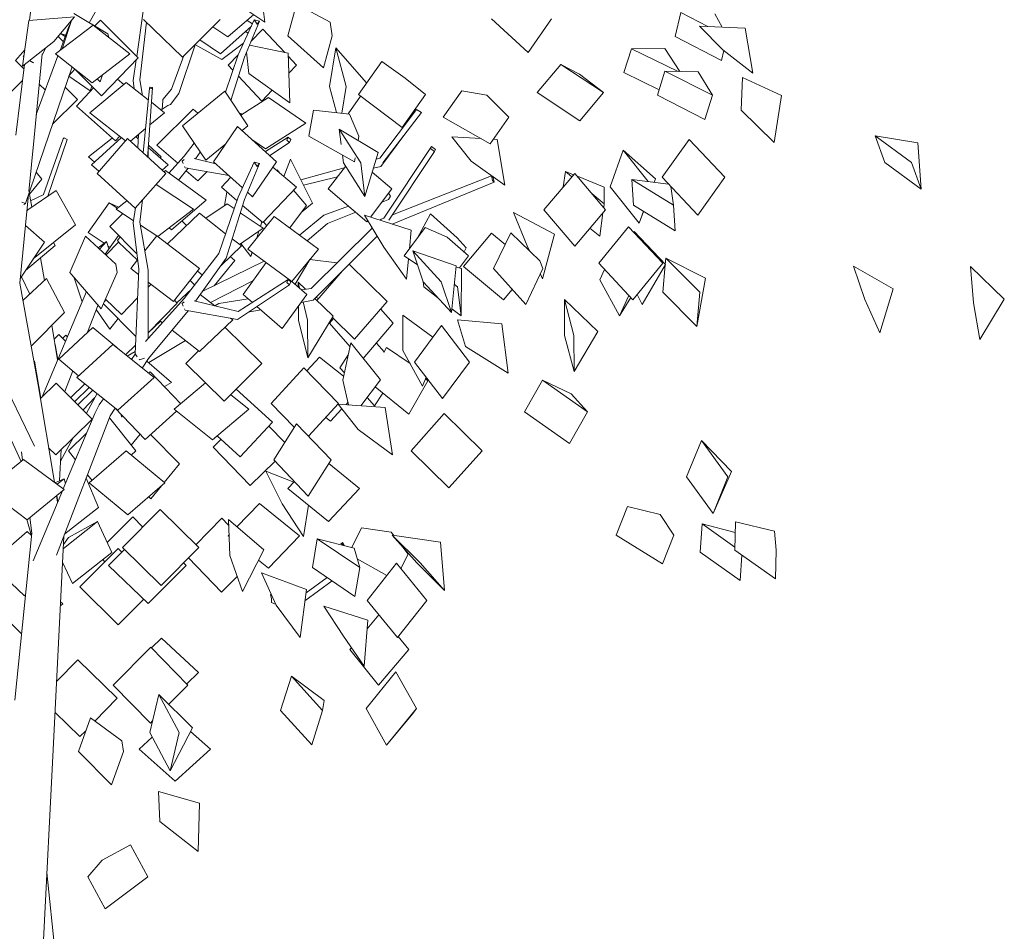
# Model space of a CAD drawing. Extents: x -25320 to 294860, y -9059 to 10983.
# Tile 17 of 58: x -18553 to -15788, y 5736 to 8297. Entities that reach past the tile are written whole.
import ezdxf

# ---------------------------------------------------------------- set-up
doc = ezdxf.new("R2010")
doc.units = 0
doc.header["$MEASUREMENT"] = 0
doc.layers.add('COUPE', color=7, linetype='Continuous', lineweight=0)

msp = doc.modelspace()

# ---------------------------------------------------------------- linework, layer by layer
at = {"layer": 'COUPE', "linetype": 'Continuous', "lineweight": 20}
for p, q in [((-18357.9, 8287.9), (-18283.9, 8421)), ((-18525.4, 8294.6), (-18513.7, 8391.7)), ((-17864.7, 8290.1), (-17978.1, 8365.8)), ((-17800.5, 8251.1), (-17776.2, 8340.3)), ((-17681.8, 8289.7), (-17776.2, 8340.3)), ((-18527.2, 8294.4), (-18399.6, 8304.3)), ((-18457.7, 8235.4), (-18399.6, 8304.3)), ((-18433.3, 8218.1), (-18407.7, 8294.8)), ((-18305.6, 8256.9), (-18401.3, 8313.8)), ((-18342.8, 8279), (-18326.5, 8295.8)), ((-18220.6, 8189.5), (-18326.5, 8295.8)), ((-18224.6, 8193.5), (-18206.4, 8320.7)), ((-18096.5, 8191.8), (-18205.4, 8297.4)), ((-18096.5, 8191.8), (-17990.1, 8297.4)), ((-17969.2, 8248.2), (-17895.8, 8310.9)), ((-17940.1, 8198), (-17894.4, 8296.3)), ((-17899.8, 8284.8), (-17914.6, 8294.8)), ((-17894.4, 8296.3), (-17886.8, 8284.5)), ((-17880, 8292.6), (-17894.4, 8296.3)), ((-17864.7, 8290.1), (-17868.2, 8320.2)), ((-17125.6, 8204.4), (-17228.6, 8299.1)), ((-17125.6, 8204.4), (-17060.2, 8299.1)), ((-16712.8, 8249.4), (-16696.7, 8316.6)), ((-16620.7, 8277.4), (-16696.7, 8316.6)), ((-16601.4, 8313.2), (-16580.9, 8275.5)), ((-18545.6, 8166.4), (-18527.2, 8294.4)), ((-18453, 8200.5), (-18347.3, 8281.4)), ((-18440, 8210.5), (-18415.2, 8277.7)), ((-18415.2, 8277.7), (-18411.2, 8284)), ((-18243.9, 8200.5), (-18347.3, 8281.4)), ((-18215.6, 8127.6), (-18197.1, 8289.4)), ((-17969.2, 8248.2), (-18011.1, 8276.6)), ((-17989.4, 8200.6), (-17902.5, 8278.9)), ((-17922, 8191.7), (-17880, 8292.6)), ((-17903.9, 8235.3), (-17870.2, 8270)), ((-17886.8, 8284.5), (-17880, 8292.6)), ((-17809, 8204.8), (-17870.2, 8270)), ((-17675.7, 8251.1), (-17681.8, 8289.7)), ((-16516.5, 8272.6), (-16643.9, 8278.4)), ((-16578.9, 8212.4), (-16643.9, 8278.4)), ((-16494.2, 8146.4), (-16516.5, 8272.6)), ((-18430.9, 8235.1), (-18445.6, 8249.7)), ((-18444.2, 8248.2), (-18441.6, 8254.5)), ((-18425.7, 8249.3), (-18438.5, 8258.1)), ((-18424.2, 8253.3), (-18438.3, 8258.4)), ((-18302.9, 8246.7), (-18305.6, 8256.9)), ((-17989.4, 8200.6), (-18047.8, 8240.1)), ((-17911.8, 8258.8), (-17919.1, 8263.9)), ((-17700, 8161.8), (-17800.5, 8251.1)), ((-17700, 8161.8), (-17675.7, 8251.1)), ((-16582.8, 8182.2), (-16712.8, 8249.4)), ((-18545.6, 8166.4), (-18457.7, 8235.4)), ((-18490.5, 8197.2), (-18481, 8217.1)), ((-18431.8, 8216.7), (-18433.3, 8218.1)), ((-18106.2, 8089.3), (-18060.3, 8226.5)), ((-17985.9, 8184.6), (-18061.1, 8226.9)), ((-17985.9, 8184.6), (-17924.7, 8231.1)), ((-17799.4, 8202.8), (-17907.9, 8225.5)), ((-17682.9, 8108.8), (-17665.5, 8217.7)), ((-17579.2, 8119.1), (-17665.5, 8217.7)), ((-17636.3, 8108.8), (-17665.5, 8217.7)), ((-16857.2, 8148), (-16834.8, 8214.9)), ((-16741.4, 8215.9), (-16834.8, 8214.9)), ((-16704.2, 8151.1), (-16834.8, 8214.9)), ((-16741.4, 8215.9), (-16699.8, 8151)), ((-16494.2, 8146.4), (-16578.9, 8212.4)), ((-18565.1, 8181.8), (-18539.1, 8211.6)), ((-18543.2, 8193.3), (-18541.2, 8197.4)), ((-18543.2, 8193.3), (-18541.9, 8192.4)), ((-18512.9, 7965.4), (-18490.1, 8200.4)), ((-18506.6, 8030.1), (-18445.8, 8194.9)), ((-18349.6, 8119.6), (-18453, 8200.5)), ((-18349.6, 8119.6), (-18243.9, 8200.5)), ((-18323.8, 8083.2), (-18220.6, 8189.5)), ((-18126.6, 8101.8), (-18092.1, 8196.1)), ((-17975.7, 8093.1), (-17940.1, 8198)), ((-17968.1, 8169.1), (-17940.2, 8197.8)), ((-17960, 8069.8), (-17922, 8191.7)), ((-17910.2, 8145.6), (-17916.4, 8205.2)), ((-17794.5, 8063.4), (-17799.4, 8202.8)), ((-17775.5, 8169.1), (-17799.1, 8194.2)), ((-16582.8, 8182.2), (-16576.1, 8210.2)), ((-18541.6, 8158.6), (-18565.1, 8181.8)), ((-18564, 7972.2), (-18540.2, 8170.7)), ((-18536.9, 7780.6), (-18406.2, 8163.9)), ((-18525.9, 8181.9), (-18516.7, 8176)), ((-18516.7, 8176), (-18513.3, 8175.1)), ((-18414.8, 8138.6), (-18398.2, 8157.6)), ((-18323.8, 8083.2), (-18397.3, 8156.9)), ((-18234.3, 8125.7), (-18226, 8183.9)), ((-17954.8, 8154.8), (-17968.1, 8169.1)), ((-17797.4, 8146.4), (-17775.5, 8169.1)), ((-17602.3, 8086.6), (-17536.2, 8179.5)), ((-17470.8, 8132.3), (-17536.2, 8179.5)), ((-17100.3, 8091.9), (-17033.9, 8170.9)), ((-16981, 8144.1), (-17033.9, 8170.9)), ((-16913.7, 8091.9), (-17033.9, 8170.9)), ((-18355.5, 8097.3), (-18414.9, 8138.2)), ((-18327.1, 8122.4), (-18335.8, 8130.2)), ((-18327.1, 8122.4), (-18320.6, 8141.9)), ((-18261.2, 8114.2), (-18278.6, 8129.8)), ((-17873.4, 8068.1), (-17938.8, 8137.8)), ((-17794.5, 8063.4), (-17910.2, 8145.6)), ((-17413.3, 8086.6), (-17470.8, 8132.3)), ((-16981, 8144.1), (-16913.7, 8091.9)), ((-16757.7, 8099.4), (-16857.2, 8148)), ((-16762.3, 8084.3), (-16741.6, 8152)), ((-16648, 8149.8), (-16741.6, 8152)), ((-16608.2, 8084.3), (-16741.6, 8152)), ((-16648, 8149.8), (-16608.2, 8084.3)), ((-16527.1, 8042.9), (-16523.5, 8134)), ((-16414.3, 8083.3), (-16523.5, 8134)), ((-18598.7, 8072.8), (-18545.6, 8125.8)), ((-18481.2, 8098.8), (-18498.3, 8115.7)), ((-18391.1, 8072.8), (-18425.5, 8107.2)), ((-18393.7, 8053.9), (-18345.8, 8105.2)), ((-18355.9, 8035.5), (-18253.9, 8120.2)), ((-18355.5, 8097.3), (-18350.4, 8109.8)), ((-18192.2, 8071.5), (-18253.9, 8120.2)), ((-18231.5, 8102.5), (-18234.3, 8125.7)), ((-18208, 8084), (-18215.6, 8127.6)), ((-18206.2, 7922.6), (-18189, 8104.7)), ((-18193.7, 7919.9), (-18180.6, 8105.8)), ((-18186.6, 8107.5), (-18189, 8104.7)), ((-18189, 8104.7), (-18183, 8103.1)), ((-18180.6, 8105.8), (-18186.6, 8107.5)), ((-18183, 8103.1), (-18180.6, 8105.8)), ((-18151, 8072.4), (-18126.6, 8101.8)), ((-17663.2, 8035.6), (-17682.9, 8108.8)), ((-17648.2, 8033.9), (-17636.3, 8108.8)), ((-18129.5, 8058.9), (-18106.2, 8089.3)), ((-18096.2, 7998.9), (-17977.6, 8095.9)), ((-17912.2, 7998.9), (-17977.6, 8095.9)), ((-17932.1, 8028.5), (-17854.4, 8078)), ((-17873.4, 8068.1), (-17843.9, 8098.5)), ((-17749.5, 8005.8), (-17854.4, 8078)), ((-17631.2, 8032.1), (-17596.4, 8082.1)), ((-17479.3, 7993.8), (-17602.3, 8086.6)), ((-17479.3, 7993.8), (-17413.3, 8086.6)), ((-17364.2, 8022.8), (-17312, 8097.3)), ((-17241.3, 8084.9), (-17312, 8097.3)), ((-17179.8, 8022.8), (-17241.3, 8084.9)), ((-16980.2, 8013), (-17100.3, 8091.9)), ((-16980.2, 8013), (-16913.7, 8091.9)), ((-16628.9, 8016.7), (-16762.3, 8084.3)), ((-16628.9, 8016.7), (-16608.2, 8084.3)), ((-16434.2, 7951.9), (-16414.3, 8083.3)), ((-18461, 8003), (-18391.1, 8072.8)), ((-18284.6, 7956.4), (-18393.7, 8053.9)), ((-18146.5, 8035.5), (-18183.5, 8064.7)), ((-18154.5, 8044.1), (-18137.3, 8055.4)), ((-18152.3, 8053.2), (-18154.5, 8044.1)), ((-18151, 8072.4), (-18152.3, 8053.2)), ((-18137.3, 8055.4), (-18129.5, 8058.9)), ((-18255.7, 7956.6), (-18355.9, 8035.5)), ((-18187.9, 8001.1), (-18146.5, 8035.5)), ((-18167.7, 7944.5), (-18065.9, 8045.1)), ((-18053.3, 8034.1), (-18065.9, 8045.1)), ((-17934.5, 8032.1), (-17932.6, 8033.3)), ((-17932.6, 8033.3), (-17933.7, 8030.9)), ((-17928.9, 8030.5), (-17932.6, 8033.3)), ((-17741.4, 7969.9), (-17728.6, 8042.9)), ((-17627.3, 8031.6), (-17728.6, 8042.9)), ((-17600.5, 7969.9), (-17627.3, 8031.6)), ((-17542.2, 7907.5), (-17438.7, 8044.2)), ((-17533.4, 7894.4), (-17424.5, 8035.7)), ((-17438.7, 8044.2), (-17424.5, 8035.7)), ((-17232, 7948.4), (-17364.2, 8022.8)), ((-17232, 7948.4), (-17179.8, 8022.8)), ((-16434.2, 7951.9), (-16527.1, 8042.9)), ((-18242.5, 7955.8), (-18199.7, 7991.3)), ((-18030.8, 7902), (-18096.2, 7998.9)), ((-18008.7, 7897.8), (-17941.3, 7996.8)), ((-17831.7, 7897.8), (-17941.3, 7996.8)), ((-17928.7, 7985.4), (-17912.2, 7998.9)), ((-17862.6, 7933.5), (-17749.5, 8005.8)), ((-18527.5, 7814.4), (-18512.9, 7965.4)), ((-18431.5, 7961.7), (-18428.7, 7965)), ((-18428.7, 7965), (-18419.7, 7960.6)), ((-18359.7, 7911.4), (-18293.5, 7964.3)), ((-18351.2, 7889), (-18267.5, 7965.9)), ((-18336.1, 7864.9), (-18250.1, 7962.9)), ((-18284.6, 7956.4), (-18272.3, 7969.6)), ((-18143.3, 7864.9), (-18250.1, 7962.9)), ((-18220.3, 7962.1), (-18227.4, 7968.3)), ((-18220, 7968.8), (-18223.3, 7971.8)), ((-18221.4, 7936.5), (-18219.8, 7974.7)), ((-17862.9, 7926), (-17799.7, 7966.6)), ((-17799.7, 7966.6), (-17803.1, 7958.5)), ((-17792.1, 7960.2), (-17799.7, 7966.6)), ((-17613.3, 7897), (-17741.4, 7969.9)), ((-17650.6, 7946.2), (-17655.8, 7989)), ((-17546.5, 7923.9), (-17655.8, 7989)), ((-17595.6, 7894.4), (-17655.8, 7989)), ((-17602.7, 7957.3), (-17600.5, 7969.9)), ((-17538.7, 7884.5), (-17471.4, 7974.8)), ((-17257.6, 7962.8), (-17339.6, 7967.4)), ((-17285.5, 7899.7), (-17339.6, 7967.4)), ((-16123.6, 7895.4), (-16150.9, 7970.1)), ((-16030.8, 7950.8), (-16150.9, 7970.1)), ((-16049.2, 7895.4), (-16150.9, 7970.1)), ((-18486.7, 7805.3), (-18431.5, 7961.7)), ((-18474.1, 7800.9), (-18419.7, 7960.6)), ((-18192.3, 7909.8), (-18192.2, 7940.2)), ((-18136.1, 7889), (-18192.2, 7937.7)), ((-18155.6, 7911.4), (-18192, 7943.9)), ((-18109.4, 7893.5), (-18167.7, 7944.5)), ((-18091.8, 7913.2), (-18063.3, 7950.1)), ((-18030.8, 7902), (-17974.5, 7948)), ((-17862.6, 7933.5), (-17898.8, 7958.4)), ((-17851, 7915.2), (-17795.6, 7952.1)), ((-17803.1, 7958.5), (-17795.6, 7952.1)), ((-17795.6, 7952.1), (-17792.1, 7960.2)), ((-17530.4, 7739.1), (-17397.1, 7940.6)), ((-17397.1, 7940.6), (-17399.8, 7934.7)), ((-17385.9, 7932.4), (-17397.1, 7940.6)), ((-17212.2, 7960.3), (-17223.2, 7960.9)), ((-17191, 7831.9), (-17212.2, 7960.3)), ((-16749.1, 7854.1), (-16673.3, 7960.4)), ((-16572.9, 7854.1), (-16673.3, 7960.4)), ((-16022, 7820.7), (-16030.8, 7950.8)), ((-18343, 7896.6), (-18359.7, 7911.4)), ((-18194.6, 7911.9), (-18193.7, 7919.9)), ((-18158.9, 7908.8), (-18155.6, 7911.4)), ((-18134.1, 7866), (-18091.8, 7913.2)), ((-18059.3, 7905.9), (-18046, 7924.5)), ((-17644.4, 7894.4), (-17647, 7916.2)), ((-17613.3, 7897), (-17611.2, 7908.9)), ((-17584.2, 7799.8), (-17546.5, 7923.9)), ((-17516.4, 7733.1), (-17388.6, 7926.5)), ((-17399.8, 7934.7), (-17388.6, 7926.5)), ((-17388.6, 7926.5), (-17385.9, 7932.4)), ((-16895.4, 7827.5), (-16858.8, 7930)), ((-16768.1, 7849.4), (-16858.8, 7930)), ((-16788.7, 7842.3), (-16858.8, 7930)), ((-18330.7, 7871.1), (-18351.2, 7889)), ((-18152.8, 7873.6), (-18136.1, 7889)), ((-18091.6, 7904.1), (-18097.4, 7899.6)), ((-18097.4, 7899.6), (-18094.1, 7892.4)), ((-18090.2, 7884.1), (-18088.8, 7880.9)), ((-18088.8, 7880.9), (-17965.9, 7859.1)), ((-18063.6, 7907), (-18002.2, 7891.9)), ((-17927.8, 7824.6), (-18008.7, 7897.8)), ((-18003.7, 7892.3), (-18003.2, 7892.8)), ((-17940.1, 7798), (-17894.4, 7896.3)), ((-17922, 7791.7), (-17880, 7892.6)), ((-17899.2, 7798.8), (-17831.7, 7897.8)), ((-17894.4, 7896.3), (-17886.8, 7884.5)), ((-17880, 7892.6), (-17894.4, 7896.3)), ((-17886.8, 7884.5), (-17880, 7892.6)), ((-17776.3, 7826.1), (-17842.3, 7882.4)), ((-17811.7, 7856.3), (-17792.8, 7905)), ((-17731.4, 7781.1), (-17792.8, 7905)), ((-17763.9, 7846.6), (-17641.7, 7880.2)), ((-17686.9, 7821.1), (-17638.2, 7884.7)), ((-17584.2, 7799.8), (-17644.4, 7894.4)), ((-17584.2, 7799.8), (-17595.6, 7894.4)), ((-17560.1, 7879.4), (-17538.7, 7884.5)), ((-17552.4, 7904.7), (-17542.2, 7907.5)), ((-17191, 7831.9), (-17285.5, 7899.7)), ((-16022, 7820.7), (-16123.6, 7895.4)), ((-16022, 7820.7), (-16049.2, 7895.4)), ((-18491.1, 7849.1), (-18506.9, 7868.4)), ((-18229.3, 7766.9), (-18336.1, 7864.9)), ((-18229.3, 7766.9), (-18143.3, 7864.9)), ((-18147.8, 7869), (-18143.4, 7872.7)), ((-18029.2, 7789.7), (-18143.4, 7872.7)), ((-18107, 7846.3), (-18079.7, 7879.3)), ((-18052.6, 7843.9), (-18085.3, 7872.5)), ((-18052.6, 7843.9), (-18026.4, 7869.8)), ((-17987, 7826.1), (-17960.4, 7854.1)), ((-17831.3, 7873), (-17830, 7874.8)), ((-17822.5, 7865.5), (-17830, 7874.8)), ((-17756.7, 7832), (-17660.9, 7855.1)), ((-17507.9, 7821.1), (-17563.5, 7868.1)), ((-17506.1, 7748.6), (-17228.6, 7858.2)), ((-17223.9, 7853.8), (-17228.6, 7858.2)), ((-17228.6, 7858.2), (-17225.4, 7844.6)), ((-17220.6, 7840.2), (-17223.9, 7853.8)), ((-17081.1, 7762.9), (-16994.5, 7865.1)), ((-17026.9, 7826.9), (-17020.8, 7870.5)), ((-16997.9, 7861.1), (-17020.8, 7870.5)), ((-17002.8, 7855.4), (-17020.8, 7870.5)), ((-16907.8, 7762.9), (-16994.5, 7865.1)), ((-16912.4, 7825.8), (-16987.3, 7856.7)), ((-16648.7, 7747.7), (-16749.1, 7854.1)), ((-16648.7, 7747.7), (-16572.9, 7854.1)), ((-18525.8, 7806.3), (-18491.1, 7849.1)), ((-18064.9, 7764.6), (-18170.4, 7834.1)), ((-17943.3, 7788.7), (-17987, 7826.1)), ((-17870.6, 7726.7), (-17776.3, 7826.1)), ((-17507.5, 7722.3), (-17220.6, 7840.2)), ((-17225.4, 7844.6), (-17220.6, 7840.2)), ((-16912.4, 7825.8), (-16911.9, 7779.3)), ((-16813.5, 7725), (-16895.4, 7827.5)), ((-16830, 7776), (-16834.2, 7848)), ((-16731.1, 7835), (-16834.2, 7848)), ((-16716.9, 7776), (-16834.2, 7848)), ((-16771.5, 7840.1), (-16768.1, 7849.4)), ((-16724.4, 7827.9), (-16716.9, 7776)), ((-18552.6, 7556.3), (-18528.4, 7805.5)), ((-18530.1, 7762.7), (-18450.5, 7817.1)), ((-18519.3, 7770.1), (-18526.6, 7810.8)), ((-18522.6, 7788.1), (-18485, 7806.1)), ((-18396.3, 7720.8), (-18450.5, 7817.1)), ((-17993.7, 7640.3), (-17940.1, 7798)), ((-17977.7, 7774.3), (-17971.1, 7812.5)), ((-17899.2, 7798.8), (-17913.6, 7811.8)), ((-17748.3, 7774.3), (-17783.9, 7818)), ((-17578.1, 7729.2), (-17686.9, 7821.1)), ((-17568.4, 7741.9), (-17507.9, 7821.1)), ((-17511.8, 7801.2), (-17517.2, 7791.7)), ((-17517.1, 7808.9), (-17511.8, 7801.2)), ((-16911.9, 7779.3), (-16945.7, 7807.6)), ((-18546.8, 7783.8), (-18536.9, 7780.6)), ((-18536.9, 7780.6), (-18541.6, 7777.5)), ((-18361.1, 7698.7), (-18302.4, 7782.1)), ((-18275.4, 7770.1), (-18302.4, 7782.1)), ((-18279.5, 7766.9), (-18302.4, 7782.1)), ((-18282.6, 7764.6), (-18252.1, 7787.8)), ((-18215.6, 7727.6), (-18208.4, 7790.8)), ((-18126.9, 7706.8), (-18029.2, 7789.7)), ((-18030.4, 7738.9), (-17970.6, 7779)), ((-17973.3, 7626.8), (-17922, 7791.7)), ((-17951.1, 7765.9), (-17970.6, 7779)), ((-17870.6, 7726.7), (-17927.2, 7775)), ((-17795.1, 7712), (-17748.3, 7774.3)), ((-17762.9, 7754.8), (-17731.4, 7781.1)), ((-17698.9, 7747.5), (-17629.6, 7772.7)), ((-17535.8, 7784.5), (-17517.2, 7791.7)), ((-16913.3, 7769.4), (-16911.9, 7779.3)), ((-16712.6, 7703.9), (-16830, 7776)), ((-16712.6, 7703.9), (-16716.9, 7776)), ((-18530.1, 7762.7), (-18532.8, 7759.8)), ((-18300.3, 7715.7), (-18263.9, 7752.2)), ((-18233.4, 7732.1), (-18282.6, 7764.6)), ((-18234.3, 7725.7), (-18228.2, 7768.1)), ((-18165.2, 7687.8), (-18064.9, 7764.6)), ((-18138.5, 7667.3), (-18048.7, 7753.2)), ((-17974.9, 7695.6), (-18048.7, 7753.2)), ((-17869.2, 7710.6), (-17933.7, 7754.2)), ((-17913, 7652.4), (-17838.2, 7743.8)), ((-17714.3, 7652.4), (-17838.2, 7743.8)), ((-17767.5, 7691.7), (-17698.9, 7747.5)), ((-17689.2, 7724.6), (-17609.5, 7755.7)), ((-17454.4, 7705.3), (-17585.3, 7747.3)), ((-17530.8, 7657.8), (-17585.3, 7747.3)), ((-17436.1, 7683.9), (-17399.5, 7751)), ((-17324.6, 7684.1), (-17399.5, 7751)), ((-17051.3, 7694.6), (-17166.9, 7754.8)), ((-17128.2, 7661.7), (-17166.9, 7754.8)), ((-16994.4, 7660.6), (-17081.1, 7762.9)), ((-16994.4, 7660.6), (-16907.8, 7762.9)), ((-16924.6, 7688.2), (-16915.5, 7753.8)), ((-16813.5, 7725), (-16801.5, 7758.5)), ((-16813.5, 7725), (-16801.3, 7758.3)), ((-18483.5, 7671.9), (-18536.8, 7719)), ((-18515, 7624.5), (-18396.3, 7720.8)), ((-18224, 7638.7), (-18300.3, 7715.7)), ((-18218.9, 7595.8), (-18234.3, 7725.7)), ((-18192.2, 7593), (-18215.6, 7727.6)), ((-18168.3, 7689.2), (-18214.1, 7719.4)), ((-18084.8, 7718.6), (-18097.7, 7731.6)), ((-17877.2, 7716), (-17873.1, 7728.8)), ((-17859.5, 7717.7), (-17868.6, 7728.8)), ((-17745.6, 7675.6), (-17689.2, 7724.6)), ((-17578.1, 7729.2), (-17576, 7732)), ((-17541.1, 7733.1), (-17538.2, 7736)), ((-17538.2, 7736), (-17529.7, 7739.3)), ((-16927.4, 7612.4), (-16843.4, 7715.2)), ((-16747.2, 7612.4), (-16843.4, 7715.2)), ((-18412.8, 7586.8), (-18368.3, 7688.7)), ((-18282.8, 7609.6), (-18368.3, 7688.7)), ((-18315.8, 7668.7), (-18361.1, 7698.7)), ((-18313.5, 7638), (-18275.8, 7690.9)), ((-18201.6, 7647.4), (-18167.8, 7689.9)), ((-18047.9, 7597.6), (-18167.8, 7689.9)), ((-18126.9, 7706.8), (-18133.8, 7711.8)), ((-17936.3, 7665.6), (-17869.2, 7710.6)), ((-17887.6, 7683.5), (-17881.6, 7702.3)), ((-17734.9, 7541.9), (-17563.3, 7711.2)), ((-17729.2, 7509.1), (-17549.6, 7688.6)), ((-17473.8, 7633.1), (-17414.6, 7712.9)), ((-17459, 7653), (-17454.4, 7705.3)), ((-17352.7, 7685.4), (-17414.6, 7712.9)), ((-17306.9, 7603.6), (-17228.7, 7697.4)), ((-17190, 7665), (-17228.7, 7697.4)), ((-17222.4, 7597.3), (-17174, 7698.2)), ((-17092.6, 7619.6), (-17174, 7698.2)), ((-17084.7, 7568.6), (-17051.3, 7694.6)), ((-16924.6, 7688.2), (-16951.8, 7710.9)), ((-16828.5, 7699.3), (-16827.9, 7701.9)), ((-16740.2, 7608.8), (-16827.9, 7701.9)), ((-18551.1, 7570.4), (-18483.5, 7671.9)), ((-18536.6, 7592.2), (-18454, 7662.5)), ((-18454, 7662.5), (-18458.3, 7670.5)), ((-18332.6, 7655.7), (-18309.3, 7673.7)), ((-18328.7, 7652.1), (-18309.3, 7673.7)), ((-18311, 7635.6), (-18275.7, 7671.7)), ((-18302.5, 7653.4), (-18309.3, 7673.7)), ((-18299.4, 7657.8), (-18305.3, 7661.8)), ((-18278.2, 7676.5), (-18271.2, 7686.3)), ((-18272.1, 7668.3), (-18278.2, 7676.5)), ((-18222.4, 7621.3), (-18275.7, 7671.7)), ((-17987.8, 7606.5), (-17930.6, 7661.1)), ((-17930.6, 7661.1), (-17956.4, 7681.2)), ((-17904.1, 7631.6), (-17932.7, 7668)), ((-17292.8, 7633.1), (-17352.7, 7685.4)), ((-17299.5, 7655.4), (-17324.6, 7684.1)), ((-17121.6, 7647.6), (-17128.2, 7661.7)), ((-18091.8, 7513.2), (-17993.7, 7640.3)), ((-17949.4, 7619.8), (-17961.9, 7631.2)), ((-17789.1, 7561.1), (-17913, 7652.4)), ((-17904.1, 7631.6), (-17900.4, 7643.2)), ((-17789.1, 7561.1), (-17714.3, 7652.4)), ((-17466.6, 7568.2), (-17530.8, 7657.8)), ((-17436, 7608.4), (-17473.8, 7633.1)), ((-17420.2, 7560.5), (-17448.9, 7647.4)), ((-17327.4, 7605.2), (-17448.9, 7647.4)), ((-17369.3, 7560.5), (-17448.9, 7647.4)), ((-17318, 7599.2), (-17292.8, 7633.1)), ((-17305.5, 7644.3), (-17299.5, 7655.4)), ((-18515, 7624.5), (-18515, 7624.5)), ((-18483.8, 7564.2), (-18494.5, 7628.1)), ((-18279.5, 7586.8), (-18282.8, 7609.6)), ((-18241.3, 7597.6), (-18222, 7621.9)), ((-18059.3, 7505.9), (-17973.3, 7626.8)), ((-18039.4, 7533.9), (-17866.3, 7618)), ((-18007.2, 7549.5), (-17949.4, 7619.8)), ((-17925.9, 7525.1), (-17861.5, 7614.5)), ((-17779.8, 7554), (-17738.6, 7622.6)), ((-17662.5, 7613.3), (-17738.6, 7622.6)), ((-17521.6, 7505.4), (-17628.2, 7610)), ((-17466.6, 7568.2), (-17461.5, 7625.1)), ((-17340.6, 7473.7), (-17327.4, 7605.2)), ((-17194.9, 7509.7), (-17306.9, 7603.6)), ((-17083.9, 7597.3), (-17092.6, 7619.6)), ((-16831.2, 7509.6), (-16927.4, 7612.4)), ((-16831.2, 7509.6), (-16747.2, 7612.4)), ((-16805.7, 7496.5), (-16740.2, 7608.8)), ((-16747, 7531), (-16740.5, 7608.3)), ((-16740.4, 7609), (-16738.9, 7627)), ((-16627.8, 7570.8), (-16738.9, 7627)), ((-16643.4, 7531), (-16738.9, 7627)), ((-16100, 7540.4), (-16211.5, 7604.4)), ((-16179.7, 7510.9), (-16211.5, 7604.4)), ((-18324, 7484.9), (-18412.8, 7586.8)), ((-18324, 7484.9), (-18279.5, 7586.8)), ((-18219.5, 7580.8), (-18241.3, 7597.6)), ((-18229.1, 7357.7), (-18218.9, 7595.8)), ((-18192.4, 7401.1), (-18192.2, 7593)), ((-18121.4, 7505.3), (-18047.9, 7597.6)), ((-18040.4, 7579.7), (-18053.8, 7590.1)), ((-17718.6, 7508.2), (-17646.9, 7591.3)), ((-17312.8, 7597.8), (-17327.8, 7601.7)), ((-17313.7, 7464.4), (-17312.8, 7597.8)), ((-17132.3, 7496.4), (-17222.4, 7597.3)), ((-17132.3, 7496.4), (-17083.9, 7597.3)), ((-17084.7, 7568.6), (-17091.1, 7582.3)), ((-16924.5, 7565.8), (-16911.2, 7595.2)), ((-15788.4, 7511.7), (-15883.5, 7603.3)), ((-15874.8, 7501), (-15883.5, 7603.3)), ((-18501.6, 7270.7), (-18552.6, 7556.3)), ((-18551.1, 7570.4), (-18551.2, 7570.5)), ((-18524.7, 7525.9), (-18548.3, 7574.6)), ((-18544, 7507.9), (-18477.5, 7570)), ((-18427.4, 7474.4), (-18477.5, 7570)), ((-18400.7, 7571.9), (-18400.9, 7573.1)), ((-18400.7, 7571.9), (-18400.3, 7572.4)), ((-18378.1, 7503.9), (-18400.7, 7571.9)), ((-18121.4, 7505.3), (-18192.2, 7559.8)), ((-18192.2, 7545.6), (-18184.3, 7553.7)), ((-18061.9, 7551.9), (-18074.9, 7563.6)), ((-18017.8, 7502.5), (-17898.7, 7562.9)), ((-17941.6, 7454.7), (-17795.6, 7552.1)), ((-17939.8, 7476.6), (-17799.7, 7566.6)), ((-17799.7, 7566.6), (-17803.1, 7558.5)), ((-17803.1, 7558.5), (-17795.6, 7552.1)), ((-17792.1, 7560.2), (-17799.7, 7566.6)), ((-17795.6, 7552.1), (-17792.1, 7560.2)), ((-17746.7, 7525.1), (-17788.6, 7561.7)), ((-17770.9, 7546.2), (-17771.1, 7559.4)), ((-17750.5, 7539.4), (-17771.1, 7559.4)), ((-17767.1, 7542.9), (-17771.1, 7559.4)), ((-17340.6, 7473.7), (-17420.2, 7560.5)), ((-17418.4, 7546.3), (-17420.1, 7560.4)), ((-17340.6, 7473.7), (-17369.3, 7560.5)), ((-17323.8, 7546.3), (-17332.6, 7553.2)), ((-16868.7, 7464.9), (-16924.5, 7565.8)), ((-16651.5, 7435), (-16627.8, 7570.8)), ((-18511.6, 7099), (-18729.4, 7547.9)), ((-18490.4, 7236.8), (-18365.9, 7532.9)), ((-18111.6, 7501.5), (-18071.1, 7540)), ((-18005.2, 7492.7), (-18046.1, 7524.5)), ((-17899.8, 7502.3), (-17925.9, 7525.1)), ((-17815.8, 7429.2), (-17746.7, 7525.1)), ((-17761, 7537.6), (-17734.9, 7541.9)), ((-17378.8, 7515.3), (-17418.4, 7546.3)), ((-17313.7, 7464.4), (-17323.8, 7546.3)), ((-17194.9, 7509.7), (-17170.4, 7539.1)), ((-16868.7, 7464.9), (-16842.9, 7522.2)), ((-16805.7, 7496.5), (-16818.9, 7524.6)), ((-16651.5, 7435), (-16747, 7531)), ((-16651.5, 7435), (-16643.4, 7531)), ((-16138, 7417.4), (-16100, 7540.4)), ((-18362.7, 7418.6), (-18333.2, 7495.5)), ((-18227, 7406.7), (-18318, 7498.8)), ((-18315, 7505.5), (-18310.9, 7509.7)), ((-18267.5, 7468.6), (-18312.5, 7511.2)), ((-18267.5, 7468.6), (-18222.3, 7514.9)), ((-18199.8, 7392.8), (-18091.8, 7513.2)), ((-18192.4, 7417.4), (-18110.8, 7500.6)), ((-18110.8, 7500.6), (-18118.7, 7508.7)), ((-18091.6, 7504.1), (-18097.4, 7499.6)), ((-18097.4, 7499.6), (-18094.1, 7492.4)), ((-18063.6, 7507), (-17939.8, 7476.6)), ((-18005.5, 7492.9), (-17994.1, 7499.5)), ((-17994.1, 7499.5), (-17911.9, 7512.9)), ((-17762.8, 7502.7), (-17729.2, 7509.1)), ((-17745.3, 7453), (-17757.6, 7503.7)), ((-17673, 7463.8), (-17724.4, 7513.9)), ((-17714.3, 7513.1), (-17721.3, 7517)), ((-17612.9, 7399.6), (-17521.6, 7505.4)), ((-17023, 7409.5), (-17023.6, 7510.8)), ((-16929.5, 7420.6), (-17023.6, 7510.8)), ((-16996.8, 7409.5), (-17023.6, 7510.8)), ((-16868.7, 7464.9), (-16837.3, 7516.2)), ((-16138, 7417.4), (-16179.7, 7510.9)), ((-15856.8, 7398.7), (-15874.8, 7501)), ((-15856.8, 7398.7), (-15788.4, 7511.7)), ((-18521, 7379.4), (-18427.4, 7474.4)), ((-18299.8, 7427.1), (-18338.2, 7482.6)), ((-18191.1, 7344.8), (-18079.7, 7479.3)), ((-18090.2, 7484.1), (-18088.8, 7480.9)), ((-18088.8, 7480.9), (-17941.6, 7454.7)), ((-17911.5, 7474.8), (-17875.9, 7481.5)), ((-17815.8, 7429.2), (-17887, 7491.2)), ((-17769.9, 7453), (-17770.3, 7492.3)), ((-17504.7, 7443.8), (-17539.8, 7484.2)), ((-17393.1, 7404.9), (-17477.2, 7466.8)), ((-17477.2, 7367), (-17477.2, 7466.8)), ((-17313.7, 7464.4), (-17339.5, 7484.6)), ((-18446.6, 7341.1), (-18462.8, 7438.4)), ((-18299.8, 7427.1), (-18276.9, 7457.2)), ((-18192.4, 7416.6), (-18158, 7449.8)), ((-18152.5, 7445.5), (-18159.5, 7450.9)), ((-18048.1, 7364.3), (-17954.5, 7453.2)), ((-17954.5, 7453.2), (-17960.9, 7458.2)), ((-17744.2, 7346.5), (-17769.9, 7453)), ((-17744.2, 7346.5), (-17745.3, 7453)), ((-17744.2, 7346.5), (-17673, 7463.8)), ((-17683.3, 7443.8), (-17671.8, 7457.3)), ((-17625.7, 7377.4), (-17683.3, 7443.8)), ((-17612.9, 7399.6), (-17675, 7460.4)), ((-17588.3, 7344.9), (-17504.7, 7443.8)), ((-17444.9, 7334.8), (-17369, 7437.5)), ((-17290, 7334.8), (-17369, 7437.5)), ((-17199.4, 7441.9), (-17324.2, 7453.2)), ((-17301.3, 7378.4), (-17324.2, 7453.2)), ((-17181.8, 7303.6), (-17199.4, 7441.9)), ((-18456.3, 7399.3), (-18442.9, 7412.6)), ((-18442.9, 7343.2), (-18348.1, 7432.4)), ((-18424.3, 7394), (-18442.9, 7412.6)), ((-18431.9, 7401.6), (-18423.3, 7410.1)), ((-18419.2, 7406.1), (-18423.3, 7410.1)), ((-18280.9, 7375.4), (-18348.1, 7432.4)), ((-18048.1, 7364.3), (-18125.2, 7424.3)), ((-17873, 7330.5), (-17976.6, 7432.3)), ((-16996.1, 7308.1), (-16929.5, 7420.6)), ((-18446.2, 7342), (-18453.7, 7383.8)), ((-18393.1, 7291.8), (-18291.6, 7383.9)), ((-18175.9, 7291.8), (-18291.6, 7383.9)), ((-18255.8, 7355.4), (-18228, 7382.2)), ((-18190.8, 7333.3), (-18088.1, 7395.4)), ((-17646.1, 7283.6), (-17623.3, 7388.7)), ((-17540.2, 7284.6), (-17623.3, 7388.7)), ((-17529.8, 7364.1), (-17551.7, 7388.1)), ((-16996.1, 7308.1), (-17023, 7409.5)), ((-16996.1, 7308.1), (-16996.8, 7409.5)), ((-18251.4, 7351.9), (-18228.7, 7365)), ((-18239.2, 7342.2), (-18228.6, 7357.1)), ((-18229.1, 7357.7), (-18223, 7349.9)), ((-18086.8, 7330.5), (-18050.7, 7366.3)), ((-17654.2, 7318.6), (-17630.5, 7355.4)), ((-17530.9, 7362), (-17523.2, 7375.7)), ((-17457.2, 7330.7), (-17523.2, 7375.7)), ((-17422.2, 7267.2), (-17477.2, 7367)), ((-17181.8, 7303.6), (-17301.3, 7378.4)), ((-18511.5, 7337.2), (-18513.5, 7337.3)), ((-18493.4, 7233.9), (-18511.5, 7337.2)), ((-18387.9, 7296.6), (-18442.9, 7343.2)), ((-18218, 7343.4), (-18216.6, 7341.5)), ((-18216.6, 7341.5), (-18202.9, 7346)), ((-18209, 7318.2), (-18191.1, 7344.8)), ((-18126.9, 7277.7), (-18195.8, 7337.7)), ((-17979.3, 7224.8), (-18086.8, 7330.5)), ((-17979.3, 7224.8), (-17873, 7330.5)), ((-17747.2, 7309.9), (-17711.2, 7348.6)), ((-17643.5, 7295.4), (-17711.2, 7348.6)), ((-17365.9, 7232.1), (-17444.9, 7334.8)), ((-17365.9, 7232.1), (-17290, 7334.8)), ((-18426.7, 7251.8), (-18404.2, 7310.4)), ((-18191.3, 7304.1), (-18187.2, 7307.7)), ((-18100.9, 7217.7), (-18187.2, 7307.7)), ((-17846.8, 7218.3), (-17755.4, 7318.3)), ((-17658.3, 7218.3), (-17755.4, 7318.3)), ((-17641.5, 7304.7), (-17654.2, 7318.6)), ((-18495.2, 7232.1), (-18450.7, 7275.6)), ((-18349.3, 7174.8), (-18450.7, 7275.6)), ((-18409.7, 7234.9), (-18370.5, 7273.9)), ((-18277.4, 7199.7), (-18393.1, 7291.8)), ((-18277.4, 7199.7), (-18175.9, 7291.8)), ((-18147, 7265.8), (-18126.9, 7277.7)), ((-18119.3, 7202.3), (-18031.5, 7276.1)), ((-17629.5, 7214.7), (-17646.1, 7283.6)), ((-17595.2, 7212.3), (-17540.2, 7284.6)), ((-17460.3, 7188.1), (-17407.5, 7281.9)), ((-17422.2, 7267.2), (-17412.1, 7292.2)), ((-17407.5, 7281.9), (-17413.6, 7288.5)), ((-17135.6, 7194.9), (-17085.3, 7284.1)), ((-17005, 7245.9), (-17085.3, 7284.1)), ((-16959.2, 7194.9), (-17085.3, 7284.1)), ((-18549.8, 7057.3), (-18648.1, 7269.2)), ((-18455.9, 6997.2), (-18501.6, 7270.7)), ((-18398.6, 7223.8), (-18357.8, 7263.7)), ((-18389.6, 7214.9), (-18348, 7255.9)), ((-18365.8, 7191.2), (-18336, 7246.3)), ((-17843.5, 7165.8), (-17945.1, 7258.8)), ((-17556.8, 7212), (-17533.8, 7247.7)), ((-17460.3, 7188.1), (-17555.1, 7265)), ((-17005, 7245.9), (-16959.2, 7194.9)), ((-18375.1, 7200.4), (-18341.9, 7235.3)), ((-18329.8, 7215.2), (-18317.9, 7231.9)), ((-17909.8, 7202.3), (-17960.8, 7243.2)), ((-17782.1, 7151.6), (-17846.8, 7218.3)), ((-17742.3, 7126.3), (-17658.3, 7218.3)), ((-17526.7, 7207.6), (-17659.2, 7216.7)), ((-17602.9, 7145.4), (-17659.2, 7216.7)), ((-17637.7, 7215.2), (-17631.3, 7222.1)), ((-17556.8, 7212), (-17577.9, 7235.1)), ((-18430.8, 6978.5), (-18341.9, 7190)), ((-18329.8, 7215.2), (-18341.9, 7190)), ((-18299.2, 7184.1), (-18284.8, 7205.6)), ((-18201, 7117.6), (-18285, 7205.2)), ((-18269.2, 7188.7), (-18266.5, 7180.5)), ((-18201, 7117.6), (-18113.1, 7197.3)), ((-18012, 7116.3), (-18119.3, 7202.3)), ((-18012, 7116.3), (-17909.8, 7202.3)), ((-17680.5, 7169.2), (-17648.7, 7203.4)), ((-17506.4, 7074), (-17526.7, 7207.6)), ((-17453.8, 7085.8), (-17361, 7190.1)), ((-17255, 7085.8), (-17361, 7190.1)), ((-17009.5, 7105.7), (-17135.6, 7194.9)), ((-17009.5, 7105.7), (-16959.2, 7194.9)), ((-18452.2, 7074), (-18349.3, 7174.8)), ((-18449.5, 6792.4), (-18299.2, 7184.1)), ((-18227.4, 7085.7), (-18301.4, 7178.5)), ((-18266.5, 7180.5), (-18264.6, 7183.9)), ((-17934.1, 7068.9), (-17843.5, 7165.8)), ((-17839.7, 7059.8), (-17775.9, 7161.5)), ((-17679, 7059.8), (-17775.9, 7161.5)), ((-17680.5, 7169.2), (-17693.7, 7179.6)), ((-18416.5, 7085.7), (-18365.2, 7134.7)), ((-17809, 7108.8), (-17853.9, 7154.7)), ((-17506.4, 7074), (-17602.9, 7145.4)), ((-18438.4, 7056.9), (-18403.2, 7122.1)), ((-18240.2, 7101.7), (-18215.2, 7132.4)), ((-18104.8, 7049.2), (-18186.3, 7131)), ((-18010.4, 7095.6), (-17987.6, 7117.9)), ((-17934.1, 7068.9), (-17998.4, 7127.8)), ((-16680.8, 7012.1), (-16638.8, 7114.6)), ((-16554.5, 7027.7), (-16638.8, 7114.6)), ((-16564.3, 7012.1), (-16638.8, 7114.6)), ((-18545.5, 7059), (-18548.5, 7082.8)), ((-18452.2, 7074), (-18472, 7093.7)), ((-18441.2, 7001.6), (-18436.8, 7089.2)), ((-18396.4, 7060.5), (-18416.5, 7085.7)), ((-18358, 6995.6), (-18254, 7085.1)), ((-18145.6, 6995.6), (-18254, 7085.1)), ((-18240.1, 7073.6), (-18227.4, 7085.7)), ((-17905.6, 6988.6), (-18010.4, 7095.6)), ((-17347.8, 6981.4), (-17453.8, 7085.8)), ((-17347.8, 6981.4), (-17255, 7085.8)), ((-18645.8, 6976.7), (-18542.3, 7061.6)), ((-18549.8, 7057.3), (-18546.3, 7058.4)), ((-18428.4, 6976.7), (-18542.3, 7061.6)), ((-17905.6, 6988.6), (-17836.3, 7056.2)), ((-17742.8, 6958.1), (-17839.7, 7059.8)), ((-17742.8, 6958.1), (-17679, 7059.8)), ((-18147.3, 6997), (-18104.8, 7049.2)), ((-17783.4, 6997.8), (-17862.4, 7028.5)), ((-17815.9, 6936.7), (-17862.4, 7028.5)), ((-17599.1, 6980), (-17685.1, 7050)), ((-16606.3, 6909.6), (-16554.5, 7027.7)), ((-18454.5, 6996.1), (-18428.4, 7006.8)), ((-18448.4, 6991.6), (-18428.4, 7006.8)), ((-18424.6, 6993.4), (-18428.4, 7006.8)), ((-18332.1, 6926), (-18366.6, 7008.5)), ((-18350, 7002.5), (-18362.8, 7018.4)), ((-18249.6, 6906.1), (-18358, 6995.6)), ((-18249.6, 6906.1), (-18145.6, 6995.6)), ((-17800.2, 6980), (-17782, 6999.2)), ((-16606.3, 6909.6), (-16680.8, 7012.1)), ((-16606.3, 6909.6), (-16564.3, 7012.1)), ((-18531.9, 6891.8), (-18645.8, 6976.7)), ((-18531.9, 6891.8), (-18428.4, 6976.7)), ((-18515.8, 6776.4), (-18433.2, 6972.8)), ((-18185, 6950.8), (-18155.3, 6987.2)), ((-17686.4, 6887.3), (-17800.2, 6980)), ((-17686.4, 6887.3), (-17599.1, 6980)), ((-18446.6, 6941.1), (-18449.6, 6959.3)), ((-18446.2, 6942), (-18449.3, 6959.6)), ((-18185, 6950.8), (-18190.9, 6956.7)), ((-18426.3, 6852.8), (-18332.1, 6926)), ((-18264.1, 6813.9), (-18158.4, 6920.9)), ((-18050.3, 6813.9), (-18158.4, 6920.9)), ((-17943.1, 6871.9), (-17880.1, 6937.2)), ((-17767.2, 6846.5), (-17880.1, 6937.2)), ((-17755.9, 6844.8), (-17815.9, 6936.7)), ((-17755.9, 6844.8), (-17742.7, 6933.1)), ((-16878.5, 6848.3), (-16846.5, 6928.9)), ((-16754.3, 6907.1), (-16846.5, 6928.9)), ((-18519.7, 6847), (-18532.9, 6892.5)), ((-18518.9, 6854.7), (-18524.5, 6897.9)), ((-18430.6, 6811.6), (-18334.9, 6887.1)), ((-18416.5, 6841.7), (-18334.9, 6887.1)), ((-18294.4, 6800), (-18334.9, 6887.1)), ((-18307.5, 6828.2), (-18235.7, 6900.1)), ((-18207.5, 6871.2), (-18235.7, 6900.1)), ((-18058.4, 6821.9), (-17985.9, 6896.7)), ((-17966.6, 6876.9), (-17985.9, 6896.7)), ((-17867.5, 6807.1), (-17967.2, 6892.5)), ((-17963.2, 6791.3), (-17967.2, 6892.5)), ((-16716.4, 6848.3), (-16754.3, 6907.1)), ((-16545, 6806.3), (-16542.9, 6886.3)), ((-16433.9, 6860), (-16542.9, 6886.3)), ((-18635.7, 6768.6), (-18531.9, 6858.9)), ((-18519.9, 6847.6), (-18531.9, 6858.9)), ((-17620.8, 6813.6), (-17593.2, 6869.3)), ((-17509.9, 6856.6), (-17593.2, 6869.3)), ((-16642.1, 6800.8), (-16636.9, 6880.7)), ((-16543.7, 6856.2), (-16636.9, 6880.7)), ((-16544.8, 6815.1), (-16636.9, 6880.7)), ((-16429.2, 6806.3), (-16433.9, 6860)), ((-18567, 6385.2), (-18518.9, 6854.7)), ((-18457.3, 6282.7), (-18428.9, 6845.7)), ((-18430.1, 6822.1), (-18416.5, 6841.7)), ((-18428.9, 6845.7), (-18428.9, 6846)), ((-17967.6, 6846.5), (-17965.5, 6848.7)), ((-17965.4, 6844.7), (-17967.6, 6846.5)), ((-17854.7, 6755.9), (-17767.2, 6846.5)), ((-17731.1, 6757.5), (-17717.5, 6838.4)), ((-17614.4, 6811.9), (-17717.5, 6838.4)), ((-17598.2, 6757.5), (-17717.5, 6838.4)), ((-17503, 6847.6), (-17509.9, 6856.6)), ((-17438.5, 6770.5), (-17507, 6848.2)), ((-17371.5, 6829.3), (-17507, 6848.2)), ((-17428.6, 6770.5), (-17507, 6848.2)), ((-17360.1, 6692.8), (-17371.5, 6829.3)), ((-16748.4, 6767.8), (-16878.5, 6848.3)), ((-16748.4, 6767.8), (-16716.4, 6848.3)), ((-18383.9, 6703.8), (-18276.8, 6810.8)), ((-18303.6, 6763.7), (-18258.7, 6808.6)), ((-18266.7, 6800.7), (-18276.8, 6810.8)), ((-18156, 6706.8), (-18264.1, 6813.9)), ((-18156, 6706.8), (-18050.3, 6813.9)), ((-17928, 6690), (-17867.5, 6807.1)), ((-17646, 6828.4), (-17651.2, 6825.2)), ((-17651.2, 6825.2), (-17642.2, 6819.7)), ((-17646, 6828.4), (-17646.7, 6827.2)), ((-17646.7, 6827.2), (-17642.2, 6819.7)), ((-17642.2, 6819.7), (-17646, 6828.4)), ((-17614.4, 6811.9), (-17598.2, 6757.5)), ((-17462.7, 6795.6), (-17477.6, 6814.8)), ((-16431.3, 6726.4), (-16545, 6806.3)), ((-16431.3, 6726.4), (-16429.2, 6806.3)), ((-18404.8, 6712.8), (-18294.4, 6800)), ((-18313.9, 6773.8), (-18319.9, 6779.9)), ((-17986.1, 6688.2), (-18079.2, 6784.6)), ((-17928, 6690), (-17963.2, 6791.3)), ((-17854.7, 6755.9), (-17882.5, 6778.2)), ((-17522.5, 6735.1), (-17605.4, 6781.9)), ((-17482.9, 6754.9), (-17462.7, 6795.6)), ((-16530, 6721), (-16642.1, 6800.8)), ((-16530, 6721), (-16525.3, 6792.5)), ((-18540.2, 6678.3), (-18635.7, 6768.6)), ((-18404.8, 6712.8), (-18432.6, 6772.6)), ((-18192.5, 6656.8), (-18303.6, 6763.7)), ((-18192.5, 6656.8), (-18085.6, 6763.7)), ((-18085.6, 6763.7), (-18092.9, 6770.8)), ((-17611.8, 6676.7), (-17731.1, 6757.5)), ((-17611.8, 6676.7), (-17598.2, 6757.5)), ((-17577.7, 6665.3), (-17495, 6769.8)), ((-17410, 6665.3), (-17495, 6769.8)), ((-17360.1, 6692.8), (-17438.5, 6770.5)), ((-17360.1, 6692.8), (-17428.6, 6770.5)), ((-17986.1, 6688.2), (-17942.9, 6732.8)), ((-17748, 6695.8), (-17874.2, 6742.5)), ((-17832.6, 6652), (-17874.2, 6742.5)), ((-17752.1, 6664.3), (-17675.6, 6719.9)), ((-17749.2, 6686.4), (-17689.6, 6729.4)), ((-18276.9, 6596.9), (-18383.9, 6703.8)), ((-17765.6, 6561.5), (-17748, 6695.8)), ((-18540.2, 6678.3), (-18536.7, 6681.4)), ((-18276.9, 6596.9), (-18204.9, 6668.8)), ((-17848.8, 6681.6), (-17845.4, 6679.9)), ((-17848.8, 6681.6), (-17846.3, 6669.9)), ((-17846.3, 6669.9), (-17845.8, 6659.4)), ((-17492.6, 6560.9), (-17577.7, 6665.3)), ((-17492.6, 6560.9), (-17410, 6665.3)), ((-18547.9, 6571.4), (-18633.2, 6655.5)), ((-18438.8, 6650.1), (-18432.5, 6655.5)), ((-18432.5, 6655.5), (-18438.2, 6661.1)), ((-17845.8, 6659.4), (-17833.4, 6653.6)), ((-17765.6, 6561.5), (-17832.6, 6652)), ((-17575.4, 6610.2), (-17699.3, 6649.4)), ((-17644.3, 6565), (-17699.3, 6649.4)), ((-17586.3, 6480.7), (-17575.4, 6610.2)), ((-17577.4, 6585.5), (-17544.6, 6624.7)), ((-18183.2, 6532), (-18155.1, 6559.1)), ((-18051.3, 6462.6), (-18155.1, 6559.1)), ((-17586.3, 6480.7), (-17644.3, 6565)), ((-17460.9, 6527.6), (-17490.1, 6564)), ((-18290.4, 6427.5), (-18185.2, 6534)), ((-18081.1, 6427.5), (-18185.2, 6534)), ((-17626, 6527.6), (-17621.9, 6532.5)), ((-17545.3, 6427), (-17626, 6527.6)), ((-17545.3, 6427), (-17460.9, 6527.6)), ((-18449.5, 6437.2), (-18390, 6498.6)), ((-18279.3, 6390.6), (-18390, 6498.6)), ((-18084.3, 6430.8), (-18051.3, 6462.6)), ((-17820.7, 6356), (-17790.2, 6452.4)), ((-17698.6, 6383.8), (-17790.2, 6452.4)), ((-17702.7, 6356), (-17790.2, 6452.4)), ((-17580.7, 6361.8), (-17496.9, 6464.8)), ((-17439.2, 6361.8), (-17496.9, 6464.8)), ((-18186.2, 6320.9), (-18290.4, 6427.5)), ((-18134.4, 6373.4), (-18081.1, 6427.5)), ((-18341.8, 6326.2), (-18279.3, 6390.6)), ((-18188.2, 6294), (-18162.7, 6401.1)), ((-18067.6, 6307.8), (-18162.7, 6401.1)), ((-18105.3, 6294), (-18162.7, 6401.1)), ((-17698.6, 6383.8), (-17702.7, 6356)), ((-17523, 6258.8), (-17580.7, 6361.8)), ((-17523, 6258.8), (-17439.2, 6361.8)), ((-17449.3, 6347.5), (-17439.2, 6361.8)), ((-18384.1, 6282.6), (-18453.9, 6350.7)), ((-18388.2, 6241.1), (-18354.3, 6335.3)), ((-18266.1, 6271.2), (-18354.3, 6335.3)), ((-17733.3, 6259.5), (-17820.7, 6356)), ((-17733.3, 6259.5), (-17702.7, 6356)), ((-17523, 6258.8), (-17449.3, 6347.5)), ((-18186.2, 6320.9), (-18180.4, 6326.8)), ((-18130.8, 6186.9), (-18067.6, 6307.8)), ((-18490.2, 5634.2), (-18457.3, 6282.7)), ((-18384.1, 6282.6), (-18366.9, 6300.3)), ((-18218.2, 6247.3), (-18181.1, 6280.8)), ((-18130.8, 6186.9), (-18188.2, 6294)), ((-18130.8, 6186.9), (-18105.3, 6294)), ((-18017.3, 6247.3), (-18073.3, 6296.9)), ((-18261.6, 6241.1), (-18266.1, 6271.2)), ((-18295.5, 6147), (-18388.2, 6241.1)), ((-18295.5, 6147), (-18261.6, 6241.1)), ((-18116.8, 6157.4), (-18218.2, 6247.3)), ((-18116.8, 6157.4), (-18017.3, 6247.3)), ((-18048.5, 6095.3), (-18163.3, 6128.7)), ((-18159.3, 6044.1), (-18163.3, 6128.7)), ((-18051.7, 5959.6), (-18048.5, 6095.3)), ((-18051.7, 5959.6), (-18159.3, 6044.1)), ((-18321.6, 5935.2), (-18242.4, 5978.5)), ((-18193.4, 5888.9), (-18242.4, 5978.5)), ((-18321.6, 5935.2), (-18362.2, 5888.9)), ((-18355.1, 4700), (-18476.7, 5900.6)), ((-18313.2, 5799.3), (-18362.2, 5888.9)), ((-18313.2, 5799.3), (-18193.4, 5888.9))]:
    msp.add_line(p, q, dxfattribs=at)

doc.saveas('drawing.dxf')
